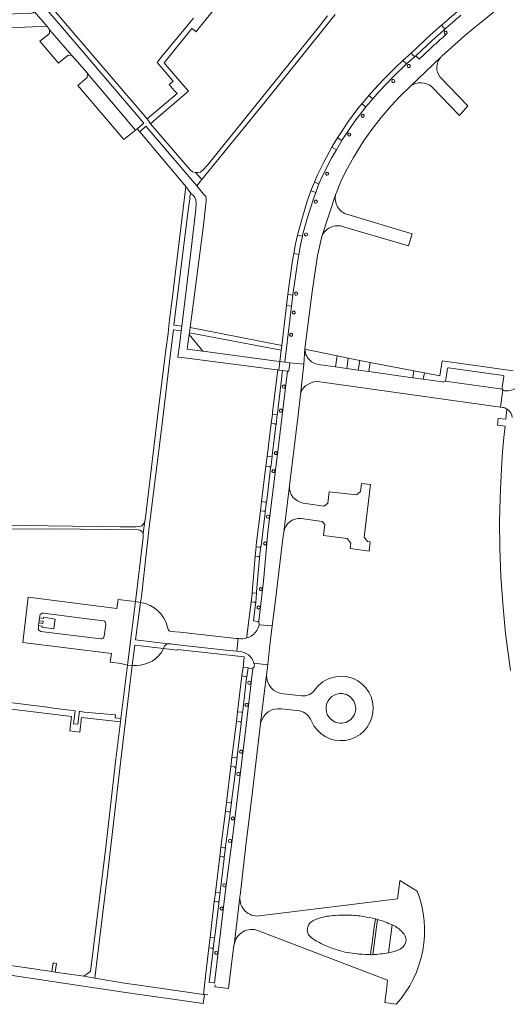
# Model space of a CAD drawing. Extents: x 152048 to 156914, y 461460 to 468786.
# Tile 173 of 256: x 154796 to 154957, y 466678 to 467003. Entities that reach past the tile are written whole.
import ezdxf

# ---------------------------------------------------------------- set-up
doc = ezdxf.new("R2010")
doc.units = 0
doc.header["$LTSCALE"] = 0.75
for name, color, linetype, lineweight in [('B-RO-VH-VERHARDING_ASFALT-GV', 251, 'CONTINUOUS', 18), ('B-RO-VH-VERHARDING_BETONSTRAATSTEEN-GV', 251, 'CONTINUOUS', 18), ('B-RO-VH-VERHARDING_HALFVERHARDING_GRIND-GV', 251, 'CONTINUOUS', 18), ('B-RO-VH-VERHARDING_SIERBESTRATING-GV', 251, 'CONTINUOUS', 18), ('B-RO-VH-VERHARDING_TEGEL-GV', 251, 'CONTINUOUS', 18)]:
    doc.layers.add(name, color=color, linetype=linetype, lineweight=lineweight)

msp = doc.modelspace()

# ---------------------------------------------------------------- linework, layer by layer
at = {"layer": 'B-RO-VH-VERHARDING_ASFALT-GV'}
for points in [[(154852.409, 466899.401), (154852.644, 466901.118), (154853.787, 466909.476), (154857.003, 466934.894), (154857.713, 466940.891), (154857.912, 466942.947), (154857.931, 466943.666), (154857.829, 466944.34), (154857.058, 466945.103), (154854.782, 466947.848), (154837.976, 466967.541), (154835.959, 466965.694), (154851.218, 466947.655), (154851.216, 466947.639), (154852.974, 466945.212), (154853.611, 466944.811), (154854.188, 466943.981), (154854.538, 466943.181), (154854.653, 466942.099), (154854.495, 466940.186), (154852.702, 466925.037), (154849.833, 466901.581), (154849.644, 466900.034), (154848.948, 466894.341), (154848.86, 466893.62), (154848.778, 466892.946), (154848.584, 466891.359), (154850.815, 466891.069), (154879.624, 466887.327), (154881.584, 466887.091), (154881.905, 466887.053), (154882.247, 466889.846), (154880.402, 466890.075), (154856.84, 466893.3), (154851.672, 466894.008), (154852.324, 466898.78)], [(154785.501, 466691.742), (154769.401, 466694.104), (154764.533, 466690.173), (154766.728, 466687.474), (154770.942, 466690.654), (154785.034, 466688.572), (154830.648, 466681.821), (154856.874, 466678.065), (154856.978, 466678.054), (154857.326, 466681.032), (154856.985, 466681.071), (154835.073, 466684.213), (154831.616, 466684.709), (154821.103, 466686.452), (154817.566, 466687.058), (154808.038, 466688.443), (154806.95, 466688.601), (154804.118, 466689.013), (154803.029, 466689.172), (154802.58, 466689.237)]]:
    msp.add_lwpolyline(points, close=True, dxfattribs=at)
for points in [[(154963.409, 466885.292, -0.3510128), (154956.384, 466880.172)], [(154956.384, 466880.172, -0.1803383), (154955.841, 466880.522)], [(154955.714, 466874.758, -0.0959074), (154957.225, 466874.203)], [(154957.225, 466874.203, -0.0094976), (154957.348, 466874.126)], [(154957.348, 466874.126, -0.2517166), (154958.918, 466871.425)]]:
    msp.add_lwpolyline(points, format="xyb", dxfattribs=at)
msp.add_lwpolyline([(154955.841, 466880.522), (154955.11, 466874.852), (154955.714, 466874.758)], dxfattribs=at)
at = {"layer": 'B-RO-VH-VERHARDING_BETONSTRAATSTEEN-GV'}
for points in [[(154935.741, 466990.671), (154943.214, 466997.297), (154946.428, 467000), (154948.004, 467001.325), (154958.966, 467010.23), (154955.342, 467012.86), (154953.979, 467013.844), (154953.247, 467013.271), (154950.009, 467010.681), (154951.016, 467009.444)], [(154898.012, 467003.89), (154894.885, 467000), (154858.39, 466954.656), (154857.132, 466953.299), (154856.089, 466952.368), (154855.138, 466952.225), (154854.406, 466952.197), (154856.469, 466949.923), (154877.244, 466975.487), (154896.94, 467000), (154900.495, 467004.424)], [(154936.43, 466999.959), (154935.622, 467000.853), (154931.976, 466997.634), (154925.626, 466991.668), (154926.426, 466990.785)], [(154927.088, 466990.729), (154927.132, 466990.77), (154932.631, 466995.948), (154936.365, 466999.251), (154936.38, 466999.264)], [(154936.763, 466998.801), (154936.365, 466999.251), (154932.631, 466995.948), (154927.132, 466990.77)], [(154935.622, 467000.853), (154936.43, 466999.959)], [(154936.38, 466999.264), (154936.365, 466999.251), (154936.763, 466998.801)], [(154931.768, 466992.963), (154928.264, 466989.599), (154927.132, 466990.77), (154927.088, 466990.729), (154924.224, 466988.197), (154924.074, 466988.051), (154919.822, 466983.913), (154914.977, 466978.851), (154912.927, 466976.511), (154910.63, 466973.888), (154910.407, 466973.634), (154906.973, 466969.165), (154902.827, 466962.985), (154902.727, 466962.813), (154900.919, 466959.705), (154899.32, 466956.956), (154896.569, 466951.6), (154895.155, 466948.479), (154894.851, 466947.809), (154894.087, 466945.625), (154893.375, 466943.591), (154891.386, 466937.375), (154889.873, 466932.02), (154889.698, 466931.234), (154889.07, 466928.415), (154889.059, 466928.354), (154888.491, 466925.202), (154888.139, 466923.246), (154886.562, 466911.882), (154886.553, 466911.807), (154886.113, 466908.127), (154883.904, 466889.64)], [(154927.132, 466990.77), (154928.264, 466989.599), (154931.768, 466992.963)], [(154926.426, 466990.785), (154925.626, 466991.668), (154922.903, 466989.255)], [(154922.903, 466989.255), (154924.074, 466988.051), (154924.224, 466988.197), (154927.088, 466990.729)], [(154935.374, 466990.3), (154925.507, 466980.85)], [(154925.507, 466980.85), (154935.374, 466990.3)], [(154932.338, 466980.623), (154941.533, 466971.062), (154944.283, 466974.219), (154935.214, 466983.699)], [(154883.904, 466889.64), (154885.514, 466889.443), (154890.163, 466888.954), (154890.528, 466894.071), (154892.956, 466912.916), (154894.707, 466924.832), (154895.28, 466927.752), (154895.963, 466930.686), (154896.017, 466930.851), (154900.751, 466945.172), (154900.9, 466945.623), (154900.911, 466945.649), (154902.42, 466949.267), (154904.174, 466952.887), (154906.511, 466957.181), (154909.881, 466962.605), (154912.575, 466966.489), (154915.679, 466970.434), (154918.935, 466974.145), (154921.906, 466977.33), (154925.216, 466980.639)], [(154900.751, 466945.172), (154896.017, 466930.851)], [(154903.313, 466934.354), (154924.688, 466928.012), (154925.876, 466932.041), (154904.659, 466938.365)], [(154890.528, 466894.071), (154890.163, 466888.954), (154889.033, 466879.047)], [(154885.382, 466848.909), (154885.384, 466848.93), (154888.269, 466872.162), (154889.033, 466879.047), (154890.163, 466888.954), (154885.514, 466889.443), (154885.187, 466886.663), (154884.822, 466886.706), (154883.932, 466879.487), (154881.932, 466862.976), (154878.319, 466833.567), (154876.883, 466817.39), (154875.359, 466804.336), (154875.307, 466803.788)], [(154935.93, 466883.126), (154929.576, 466884.024), (154926.174, 466884.505), (154911.666, 466886.555), (154908.139, 466887.053), (154904.349, 466887.589), (154900.611, 466888.117), (154895.637, 466888.82)], [(154875.307, 466803.788), (154875.359, 466804.336), (154876.883, 466817.39), (154878.319, 466833.567), (154881.932, 466862.976), (154883.932, 466879.487), (154884.822, 466886.706), (154883.131, 466886.905), (154881.416, 466872.777), (154881.387, 466872.527), (154880.976, 466869.016), (154880.946, 466868.759), (154879.727, 466858.822), (154879.686, 466858.507), (154879.215, 466854.932), (154879.183, 466854.693), (154877.919, 466843.996), (154877.88, 466843.706)], [(154937.575, 466887.578), (154937.065, 466883.972)], [(154955.98, 466885.283), (154937.905, 466887.826)], [(154890.75, 466881.859), (154891.67, 466882.433)], [(154895.43, 466883.231), (154955.11, 466874.852), (154955.841, 466880.522)], [(154955.715, 466880.753), (154936.833, 466883.436)], [(154936.833, 466883.436), (154955.715, 466880.753)], [(154955.685, 466881.303), (154956.229, 466884.916)], [(154889.289, 466838.103), (154896.263, 466837.144), (154897.111, 466836.056), (154896.685, 466832.438), (154904.432, 466831.521), (154905.691, 466829.903), (154905.445, 466828.145), (154911.724, 466827.357), (154912.118, 466830.423), (154911.214, 466830.539), (154910.102, 466831.906), (154912.224, 466849.271), (154909.221, 466849.654), (154908.875, 466846.943), (154907.503, 466845.84), (154898.569, 466846.891), (154898.115, 466843.178), (154896.826, 466842.154), (154889.948, 466843.187)], [(154885.382, 466848.909), (154883.537, 466833.567)], [(154883.537, 466833.567), (154885.382, 466848.909)], [(154877.88, 466843.706), (154877.416, 466840.26), (154877.373, 466839.942), (154876.021, 466829.071), (154875.999, 466828.898), (154875.558, 466825.351), (154875.519, 466825.042), (154874.526, 466813.907), (154874.505, 466813.601), (154874.271, 466810.212), (154874.245, 466809.842), (154873.575, 466804.282), (154874.852, 466804.132)], [(154791.365, 466834.721), (154801.669, 466834.615), (154806.979, 466834.642), (154835.518, 466834.339), (154836.055, 466834.253), (154836.513, 466833.929), (154837.107, 466833.267), (154837.668, 466837.254), (154837.235, 466836.283), (154836.631, 466835.652), (154836.277, 466835.542), (154835.991, 466835.453), (154834.754, 466835.366), (154829.658, 466835.286), (154789.862, 466835.887)], [(154875.448, 466803.021), (154875.443, 466803.005), (154879.755, 466802.619), (154880.885, 466812.048), (154882.559, 466826.02), (154883.487, 466833.156)], [(154874.271, 466810.212), (154874.061, 466810.336), (154873.963, 466810.394), (154873.852, 466810.425), (154872.753, 466810.554), (154871.392, 466799.209), (154871.325, 466798.673)], [(154836.27, 466810.33), (154834.612, 466798.056), (154845.412, 466796.71)], [(154874.852, 466804.132), (154873.575, 466804.282), (154874.245, 466809.842), (154874.271, 466810.212)], [(154802.504, 466801.994), (154802.599, 466802.743), (154802.716, 466803.671), (154802.804, 466804.37), (154802.92, 466805.286)], [(154802.92, 466805.286), (154803.01, 466805.998)], [(154804.159, 466806.797), (154819.5, 466804.91), (154823.982, 466804.363)], [(154823.115, 466798.399), (154818.669, 466798.952), (154803.316, 466800.838)], [(154824.751, 466803.249), (154824.219, 466799.263)], [(154845.385, 466801.528), (154845.15, 466802.16)], [(154845.412, 466796.71), (154846.227, 466796.687), (154847.552, 466796.508), (154864.455, 466794.646), (154868.072, 466794.279), (154868.285, 466796.384), (154868.497, 466798.48), (154867.819, 466798.536), (154849.303, 466800.607), (154846.183, 466800.807)], [(154873.653, 466790.395), (154878.224, 466789.844), (154878.873, 466795.256), (154879.755, 466802.619), (154875.443, 466803.005)], [(154875.443, 466803.005), (154875.448, 466803.021)], [(154868.702, 466798.463), (154868.497, 466798.48), (154868.285, 466796.384), (154868.072, 466794.279), (154868.804, 466794.205)], [(154843.85, 466795.142), (154843.814, 466795.146), (154834.376, 466796.323), (154833.47, 466789.61)], [(154843.099, 466793.8), (154843.772, 466794.955), (154843.85, 466795.142)], [(154868.804, 466794.205), (154868.072, 466794.279), (154864.455, 466794.646), (154847.552, 466796.508), (154846.227, 466796.687), (154845.412, 466796.71), (154844.748, 466796.511), (154844.207, 466795.998), (154843.85, 466795.142), (154848.433, 466794.649), (154848.454, 466794.824), (154870.509, 466792.418), (154870.49, 466792.272), (154870.085, 466788.985), (154871.789, 466788.776), (154872.813, 466788.636)], [(154860.628, 466684.742), (154864.31, 466715.456), (154866.888, 466735.376), (154871.105, 466769.776), (154873.234, 466787.754), (154873.407, 466788.792)], [(154873.407, 466788.792), (154873.234, 466787.754), (154871.105, 466769.776), (154866.888, 466735.376), (154864.31, 466715.456), (154860.628, 466684.742)], [(154872.813, 466788.636), (154871.789, 466788.776), (154871.316, 466785.887), (154871.255, 466785.511), (154869.99, 466774.6), (154869.941, 466774.229), (154869.501, 466770.801), (154869.46, 466770.479), (154868.138, 466759.514), (154868.113, 466759.282), (154867.722, 466755.688), (154867.705, 466755.53), (154866.309, 466744.62), (154866.274, 466744.324), (154865.885, 466741.061), (154865.853, 466740.794), (154864.334, 466729.813), (154864.301, 466729.534)], [(154869.116, 466713.714), (154871.06, 466730.22), (154873.2, 466748.017), (154875.902, 466770.492), (154875.903, 466770.5), (154877.824, 466786.492), (154877.824, 466786.504), (154878.224, 466789.844)], [(154878.224, 466789.844), (154873.653, 466790.395)], [(154877.824, 466786.492), (154875.903, 466770.5)], [(154889.393, 466779.55), (154883.422, 466780.242)], [(154882.796, 466775.266), (154888.756, 466774.57)], [(154864.301, 466729.534), (154863.902, 466726.178), (154863.871, 466725.913), (154862.547, 466714.998), (154862.51, 466714.684), (154862.116, 466711.351), (154862.08, 466711.05), (154860.741, 466700.186), (154860.7, 466699.82), (154860.271, 466696.023), (154860.237, 466695.718), (154858.949, 466684.987), (154860.423, 466684.82)], [(154927.59, 466715.167), (154921.822, 466718.684), (154921.476, 466715.886), (154921.08, 466712.594), (154875.436, 466706.952)], [(154860.851, 466684.25), (154860.775, 466683.607), (154865.344, 466682.997), (154867.105, 466697.259), (154867.115, 466697.32), (154869.051, 466713.163)], [(154869.051, 466713.163), (154867.115, 466697.32)], [(154914.486, 466705.804), (154912.891, 466694.17)], [(154918.126, 466694.805), (154919.313, 466704.005)], [(154875.228, 466702.083), (154917.841, 466685.761), (154917.431, 466682.489), (154916.921, 466678.334), (154920.631, 466677.789)], [(154860.423, 466684.82), (154858.949, 466684.987), (154860.237, 466695.718), (154860.271, 466696.023), (154859.937, 466696.293), (154858.795, 466696.461), (154857.455, 466685.064), (154856.985, 466681.071), (154857.326, 466681.032), (154858.434, 466680.905)], [(154910.595, 466694.222), (154910.563, 466694.224)]]:
    msp.add_lwpolyline(points, dxfattribs=at)
for points in [[(154750.372, 466998.27), (154751.721, 466998.329), (154782.344, 466999.676), (154787.668, 466999.836), (154789.576, 466999.894), (154793.096, 467000), (154800.579, 467000.317), (154805.351, 467000.382), (154805.585, 467000.257), (154801.074, 467005.409), (154801.018, 467005.123), (154800.784, 467004.89), (154800.23, 467004.785), (154791.918, 467004.502), (154780.945, 467004.057), (154740.424, 467002.435), (154740.332, 466997.828), (154744.778, 466998.023), (154746.376, 466998.094)], [(154924.074, 466988.051), (154922.903, 466989.255), (154920.308, 466986.771), (154916.525, 466983.048), (154913.36, 466979.613), (154911.642, 466977.635), (154912.927, 466976.511), (154914.977, 466978.851), (154919.822, 466983.913)], [(154909.328, 466974.888), (154910.63, 466973.888), (154912.927, 466976.511), (154911.642, 466977.635), (154910.635, 466976.475)], [(154901.292, 466963.648), (154902.727, 466962.813), (154902.827, 466962.985), (154906.973, 466969.165), (154910.407, 466973.634), (154910.63, 466973.888), (154909.328, 466974.888), (154908.029, 466973.312), (154904.908, 466969.21), (154902.132, 466965.023)], [(154899.427, 466960.575), (154900.919, 466959.705), (154902.727, 466962.813), (154901.292, 466963.648), (154899.555, 466960.805)], [(154900.919, 466959.705), (154899.427, 466960.575), (154896.716, 466955.712), (154894.667, 466951.503), (154893.637, 466949.009), (154895.155, 466948.479), (154896.569, 466951.6), (154899.32, 466956.956)], [(154834.59, 466810.683), (154836.27, 466810.33), (154836.52, 466812.39), (154839.124, 466835.226), (154843.253, 466868.41), (154846.056, 466891.687), (154846.245, 466893.256), (154846.265, 466893.425), (154847.098, 466900.341), (154849.644, 466900.034), (154849.833, 466901.581), (154847.285, 466901.895), (154851.993, 466939.845), (154852.483, 466943.403), (154852.523, 466944.457), (154852.695, 466945.075), (154852.974, 466945.212), (154851.216, 466947.639), (154846.631, 466909.427), (154846.412, 466907.922), (154845.589, 466901.784), (154845.352, 466899.154), (154844.653, 466893.616), (154842.119, 466873.545), (154837.914, 466838.398), (154837.668, 466837.254), (154837.107, 466833.267), (154837.142, 466832.079), (154837.151, 466831.779)], [(154892.502, 466946.175), (154894.087, 466945.625), (154894.851, 466947.809), (154895.155, 466948.479), (154893.637, 466949.009), (154892.698, 466946.733)], [(154888.069, 466931.599), (154889.698, 466931.234), (154889.873, 466932.02), (154891.386, 466937.375), (154893.375, 466943.591), (154894.087, 466945.625), (154892.502, 466946.175), (154891.303, 466942.756), (154889.689, 466937.54), (154888.168, 466932.046)], [(154888.069, 466931.599), (154887.433, 466928.718), (154887.28, 466928.028), (154886.826, 466925.495), (154888.491, 466925.202), (154889.059, 466928.354), (154889.07, 466928.415), (154889.698, 466931.234)], [(154884.906, 466912.005), (154886.553, 466911.807), (154886.562, 466911.882), (154888.139, 466923.246), (154888.491, 466925.202), (154886.826, 466925.495), (154886.425, 466923.259), (154885.498, 466916.942)], [(154884.464, 466908.324), (154886.113, 466908.127), (154886.553, 466911.807), (154884.906, 466912.005)], [(154886.113, 466908.127), (154884.464, 466908.324), (154882.881, 466895.127), (154882.7, 466893.625), (154882.247, 466889.846), (154883.904, 466889.64)], [(154851.672, 466894.008), (154856.84, 466893.3), (154852.324, 466898.78)], [(154855.544, 466900.543), (154852.644, 466901.118), (154852.409, 466899.401), (154882.7, 466893.625), (154882.881, 466895.127)], [(154885.514, 466889.443), (154883.904, 466889.64), (154882.247, 466889.846), (154881.905, 466887.053), (154883.131, 466886.905), (154884.822, 466886.706), (154885.187, 466886.663)], [(154881.387, 466872.527), (154881.416, 466872.777), (154883.131, 466886.905), (154881.905, 466887.053), (154881.584, 466887.091), (154879.858, 466873.115), (154879.781, 466872.496), (154880.997, 466872.368), (154881.248, 466872.47)], [(154881.387, 466872.527), (154881.248, 466872.47), (154880.997, 466872.368), (154879.781, 466872.496), (154879.403, 466869.434), (154880.621, 466869.269), (154880.976, 466869.016)], [(154880.976, 466869.016), (154880.621, 466869.269), (154879.403, 466869.434), (154878.061, 466858.563), (154879.168, 466858.425), (154879.686, 466858.507), (154879.727, 466858.822), (154880.946, 466868.759)], [(154879.215, 466854.932), (154879.686, 466858.507), (154879.168, 466858.425), (154878.061, 466858.563), (154877.668, 466855.381), (154878.854, 466855.223)], [(154879.215, 466854.932), (154878.854, 466855.223), (154877.668, 466855.381), (154876.219, 466843.656), (154877.357, 466843.523), (154877.88, 466843.706), (154877.919, 466843.996), (154879.183, 466854.693)], [(154877.416, 466840.26), (154877.88, 466843.706), (154877.357, 466843.523), (154876.219, 466843.656), (154875.845, 466840.625), (154877.017, 466840.47)], [(154877.416, 466840.26), (154877.017, 466840.47), (154875.845, 466840.625), (154874.458, 466829.401), (154874.403, 466828.754), (154875.47, 466828.661), (154875.643, 466828.674), (154875.999, 466828.898), (154876.021, 466829.071), (154877.373, 466839.942)], [(154875.999, 466828.898), (154875.643, 466828.674), (154875.47, 466828.661), (154874.403, 466828.754), (154874.141, 466825.692), (154875.202, 466825.582), (154875.558, 466825.351)], [(154875.558, 466825.351), (154875.202, 466825.582), (154874.141, 466825.692), (154873.101, 466813.572), (154874.008, 466813.496), (154874.505, 466813.601), (154874.526, 466813.907), (154875.519, 466825.042)], [(154832.461, 466810.878), (154828.841, 466811.329), (154828.469, 466808.434), (154799.196, 466812.084), (154798.268, 466804.603), (154797.348, 466797.185), (154826.612, 466793.531), (154826.261, 466790.659), (154829.898, 466790.198), (154830.961, 466789.946), (154831.972, 466789.707), (154833.283, 466800.19), (154834.59, 466810.683), (154832.472, 466810.877)], [(154834.376, 466796.323), (154843.814, 466795.146), (154843.85, 466795.142), (154844.207, 466795.998), (154844.748, 466796.511), (154845.412, 466796.71), (154834.612, 466798.056), (154836.27, 466810.33), (154834.59, 466810.683), (154833.283, 466800.19), (154831.972, 466789.707), (154833.47, 466789.61)], [(154872.753, 466810.554), (154873.852, 466810.425), (154873.963, 466810.394), (154874.061, 466810.336), (154874.271, 466810.212), (154874.505, 466813.601), (154874.008, 466813.496), (154873.101, 466813.572), (154873.065, 466813.153)], [(154802.92, 466805.286), (154802.804, 466804.37), (154804.067, 466804.177), (154803.946, 466803.482), (154802.716, 466803.671), (154802.599, 466802.743), (154803.739, 466802.573), (154803.694, 466802.277), (154807.596, 466801.676), (154808.08, 466804.903), (154804.209, 466805.511), (154804.147, 466805.116)], [(154831.972, 466789.707), (154829.787, 466772.094), (154829.647, 466770.96), (154828.007, 466757.742), (154824.784, 466729.603), (154819.733, 466688.6), (154817.566, 466687.058), (154821.103, 466686.452), (154821.849, 466691.883), (154825.481, 466721.509), (154829.667, 466757.506), (154832.692, 466783.155), (154833.21, 466787.55), (154833.47, 466789.61)], [(154869.737, 466786.154), (154871.316, 466785.887), (154871.789, 466788.776), (154870.085, 466788.985)], [(154871.316, 466785.887), (154869.737, 466786.154), (154868.278, 466774.283), (154869.528, 466774.136), (154869.941, 466774.229), (154869.99, 466774.6), (154871.255, 466785.511)], [(154867.892, 466771.145), (154869.141, 466770.985), (154869.501, 466770.801), (154869.941, 466774.229), (154869.528, 466774.136), (154868.278, 466774.283)], [(154866.433, 466759.27), (154867.729, 466759.13), (154868.113, 466759.282), (154868.138, 466759.514), (154869.46, 466770.479), (154869.501, 466770.801), (154869.141, 466770.985), (154867.892, 466771.145)], [(154868.113, 466759.282), (154867.729, 466759.13), (154866.433, 466759.27), (154866.063, 466756.261), (154867.274, 466756.114), (154867.399, 466756.03), (154867.722, 466755.688)], [(154864.602, 466744.372), (154865.777, 466744.221), (154865.937, 466744.221), (154866.274, 466744.324), (154866.309, 466744.62), (154867.705, 466755.53), (154867.722, 466755.688), (154867.399, 466756.03), (154867.274, 466756.114), (154866.063, 466756.261)], [(154864.248, 466741.492), (154865.425, 466741.345), (154865.59, 466741.296), (154865.885, 466741.061), (154866.274, 466744.324), (154865.937, 466744.221), (154865.777, 466744.221), (154864.602, 466744.372)], [(154864.248, 466741.492), (154862.776, 466729.514), (154863.799, 466729.39), (154863.959, 466729.394), (154864.301, 466729.534), (154864.334, 466729.813), (154865.853, 466740.794), (154865.885, 466741.061), (154865.59, 466741.296), (154865.425, 466741.345)], [(154862.417, 466726.598), (154863.515, 466726.45), (154863.902, 466726.178), (154864.301, 466729.534), (154863.959, 466729.394), (154863.799, 466729.39), (154862.776, 466729.514)], [(154860.954, 466714.71), (154862.077, 466714.579), (154862.51, 466714.684), (154862.547, 466714.998), (154863.871, 466725.913), (154863.902, 466726.178), (154863.515, 466726.45), (154862.417, 466726.598)], [(154862.116, 466711.351), (154862.51, 466714.684), (154862.077, 466714.579), (154860.954, 466714.71), (154860.651, 466712.24), (154860.594, 466711.754), (154861.774, 466711.596)], [(154859.196, 466699.869), (154860.181, 466699.754), (154860.7, 466699.82), (154860.741, 466700.186), (154862.08, 466711.05), (154862.116, 466711.351), (154861.774, 466711.596), (154860.594, 466711.754)], [(154860.7, 466699.82), (154860.181, 466699.754), (154859.196, 466699.869), (154858.795, 466696.461), (154859.937, 466696.293), (154860.271, 466696.023)]]:
    msp.add_lwpolyline(points, close=True, dxfattribs=at)
for points in [[(154940.944, 467005.404, 0.0023391), (154935.622, 467000.853)], [(154936.38, 466999.264, -0.0032268), (154942.036, 467004.132)], [(154942.036, 467004.132, 0.0032268), (154936.38, 466999.264)], [(154936.43, 466999.959, -0.3970347), (154936.38, 466999.264)], [(154936.38, 466999.264, 0.3970347), (154936.43, 466999.959)], [(154936.763, 466998.801, -0.9311414), (154937.3, 466997.973)], [(154931.768, 466992.963, -0.008166), (154937.3, 466997.973)], [(154937.3, 466997.973, 0.008166), (154931.768, 466992.963)], [(154937.3, 466997.973, -1.0744653), (154936.763, 466998.801)], [(154927.088, 466990.729, -0.4050039), (154926.426, 466990.785)], [(154926.426, 466990.785, 0.4050039), (154927.088, 466990.729)], [(154935.214, 466983.699, -0.3708517), (154935.374, 466990.3)], [(154935.374, 466990.3, -0.0243895), (154935.741, 466990.671)], [(154924.327, 466987.396, -0.416), (154924.827, 466987.896)], [(154924.827, 466986.896, -0.416), (154924.327, 466987.396)], [(154924.827, 466987.896, -0.416), (154925.327, 466987.396)], [(154925.327, 466987.396, -0.416), (154924.827, 466986.896)], [(154919.167, 466982.433, -0.416), (154919.667, 466982.933)], [(154919.667, 466982.933, -0.412), (154920.167, 466982.433)], [(154919.667, 466981.933, -0.416), (154919.167, 466982.433)], [(154920.167, 466982.433, -0.416), (154919.667, 466981.933)], [(154925.216, 466980.639, -0.0161608), (154925.507, 466980.85)], [(154925.507, 466980.85, -0.3312829), (154932.338, 466980.623)], [(154909.122, 466970.951, -0.416), (154909.622, 466971.451)], [(154909.622, 466970.451, -0.416), (154909.122, 466970.951)], [(154909.622, 466971.451, -0.416), (154910.122, 466970.951)], [(154910.122, 466970.951, -0.412), (154909.622, 466970.451)], [(154904.648, 466964.762, -0.416), (154905.148, 466965.262)], [(154905.148, 466964.262, -0.416), (154904.648, 466964.762)], [(154905.148, 466965.262, -0.412), (154905.648, 466964.762)], [(154905.648, 466964.762, -0.416), (154905.148, 466964.262)], [(154897.34, 466951.837, -0.416), (154897.84, 466952.337)], [(154897.84, 466951.337, -0.416), (154897.34, 466951.837)], [(154897.84, 466952.337, -0.416), (154898.34, 466951.837)], [(154898.34, 466951.837, -0.412), (154897.84, 466951.337)], [(154904.659, 466938.365, -0.421011), (154900.751, 466945.172)], [(154893.621, 466942.641, -0.416), (154894.121, 466943.141)], [(154894.121, 466942.141, -0.416), (154893.621, 466942.641)], [(154894.121, 466943.141, -0.416), (154894.621, 466942.641)], [(154894.621, 466942.641, -0.412), (154894.121, 466942.141)], [(154896.017, 466930.851, -0.4171301), (154903.313, 466934.354)], [(154890.373, 466931.762, -0.416), (154890.873, 466932.262)], [(154890.873, 466931.262, -0.416), (154890.373, 466931.762)], [(154890.873, 466932.262, -0.416), (154891.373, 466931.762)], [(154891.373, 466931.762, -0.412), (154890.873, 466931.262)], [(154887.106, 466912.272, -0.416), (154887.606, 466912.772)], [(154887.606, 466911.772, -0.416), (154887.106, 466912.272)], [(154887.606, 466912.772, -0.416), (154888.106, 466912.272)], [(154888.106, 466912.272, -0.412), (154887.606, 466911.772)], [(154886.348, 466906.081, -0.416), (154886.848, 466906.581)], [(154886.848, 466905.581, -0.416), (154886.348, 466906.081)], [(154886.848, 466906.581, -0.412), (154887.348, 466906.081)], [(154887.348, 466906.081, -0.416), (154886.848, 466905.581)], [(154885.475, 466898.686, -0.412), (154885.975, 466899.186)], [(154885.975, 466898.186, -0.416), (154885.475, 466898.686)], [(154885.975, 466899.186, -0.416), (154886.475, 466898.686)], [(154886.475, 466898.686, -0.416), (154885.975, 466898.186)], [(154892.713, 466889.81, -0.2416202), (154890.528, 466894.071)], [(154895.637, 466888.82, -0.1155495), (154892.713, 466889.81)], [(154937.905, 466887.826, 0.4079504), (154937.575, 466887.578)], [(154956.229, 466884.916, 0.3670958), (154955.98, 466885.283)], [(154883.038, 466881.595, -0.416), (154883.538, 466882.095)], [(154883.538, 466882.095, -0.416), (154884.038, 466881.595)], [(154891.67, 466882.433, -0.1574661), (154895.43, 466883.231)], [(154936.833, 466883.436, -0.2679688), (154935.93, 466883.126)], [(154937.065, 466883.972, -0.1564728), (154936.833, 466883.436)], [(154883.538, 466881.095, -0.412), (154883.038, 466881.595)], [(154884.038, 466881.595, -0.416), (154883.538, 466881.095)], [(154889.033, 466879.047, -0.1988978), (154890.75, 466881.859)], [(154955.715, 466880.753, -0.1526699), (154955.685, 466881.303)], [(154955.841, 466880.522, -0.0697604), (154955.715, 466880.753)], [(154882.085, 466873.664, -0.416), (154882.585, 466874.164)], [(154882.585, 466873.164, -0.416), (154882.085, 466873.664)], [(154882.585, 466874.164, -0.416), (154883.085, 466873.664)], [(154883.085, 466873.664, -0.412), (154882.585, 466873.164)], [(154880.403, 466859.65, -0.412), (154880.903, 466860.15)], [(154880.903, 466859.15, -0.416), (154880.403, 466859.65)], [(154880.903, 466860.15, -0.416), (154881.403, 466859.65)], [(154881.403, 466859.65, -0.416), (154880.903, 466859.15)], [(154879.639, 466853.71, -0.416), (154880.139, 466854.21)], [(154880.139, 466853.21, -0.412), (154879.639, 466853.71)], [(154880.139, 466854.21, -0.416), (154880.639, 466853.71)], [(154880.639, 466853.71, -0.416), (154880.139, 466853.21)], [(154889.948, 466843.187, -0.3833683), (154885.382, 466848.909)], [(154877.845, 466838.706, -0.416), (154878.345, 466839.206)], [(154878.345, 466838.206, -0.416), (154877.845, 466838.706)], [(154878.345, 466839.206, -0.412), (154878.845, 466838.706)], [(154878.845, 466838.706, -0.416), (154878.345, 466838.206)], [(154883.537, 466833.567, -0.3919065), (154889.289, 466838.103)], [(154883.487, 466833.156, -0.0194725), (154883.537, 466833.567)], [(154876.89, 466829.848, -0.416), (154877.39, 466830.348)], [(154877.39, 466830.348, -0.416), (154877.89, 466829.848)], [(154877.39, 466829.348, -0.416), (154876.89, 466829.848)], [(154877.89, 466829.848, -0.416), (154877.39, 466829.348)], [(154875.435, 466814.781, -0.416), (154875.935, 466815.281)], [(154875.935, 466814.281, -0.416), (154875.435, 466814.781)], [(154875.935, 466815.281, -0.416), (154876.435, 466814.781)], [(154876.435, 466814.781, -0.416), (154875.935, 466814.281)], [(154845.15, 466802.16, 0.3166012), (154836.27, 466810.33)], [(154874.744, 466808.715, -0.416), (154875.244, 466809.215)], [(154875.244, 466808.215, -0.416), (154874.744, 466808.715)], [(154875.244, 466809.215, -0.416), (154875.744, 466808.715)], [(154875.744, 466808.715, -0.412), (154875.244, 466808.215)], [(154803.01, 466805.998, -0.4303132), (154804.159, 466806.797)], [(154823.982, 466804.363, -0.3743867), (154824.751, 466803.249)], [(154875.307, 466803.788, 0.158839), (154874.852, 466804.132)], [(154874.852, 466804.132, -0.158839), (154875.307, 466803.788)], [(154803.316, 466800.838, -0.43795), (154802.504, 466801.994)], [(154846.183, 466800.807, -0.2402399), (154845.385, 466801.528)], [(154873.246, 466799.599, 0.1647272), (154875.443, 466803.005)], [(154875.443, 466803.005, -0.1647272), (154873.246, 466799.599)], [(154875.448, 466803.021, 0.2203233), (154875.307, 466803.788)], [(154875.307, 466803.788, -0.2203233), (154875.448, 466803.021)], [(154824.219, 466799.263, -0.465465), (154823.115, 466798.399)], [(154871.325, 466798.673, -0.1036745), (154868.702, 466798.463)], [(154871.325, 466798.673, 0.084109), (154873.246, 466799.599)], [(154873.246, 466799.599, -0.084109), (154871.325, 466798.673)], [(154868.804, 466794.205, -0.3250847), (154873.653, 466790.395)], [(154873.653, 466790.395, 0.3250847), (154868.804, 466794.205)], [(154833.47, 466789.61, 0.2654775), (154843.099, 466793.8)], [(154873.407, 466788.792, -0.1682416), (154872.813, 466788.636)], [(154872.813, 466788.636, 0.1682416), (154873.407, 466788.792)], [(154873.819, 466789.589, -0.2557268), (154873.407, 466788.792)], [(154873.407, 466788.792, 0.2557268), (154873.819, 466789.589)], [(154873.653, 466790.395, -0.0395575), (154873.819, 466789.589)], [(154873.819, 466789.589, 0.0395575), (154873.653, 466790.395)], [(154883.422, 466780.242, -0.4005778), (154877.824, 466786.492)], [(154892.643, 466771.265, 3.7421692), (154893.931, 466781.799)], [(154871.674, 466783.911, -0.416), (154872.174, 466784.411)], [(154872.174, 466783.411, -0.416), (154871.674, 466783.911)], [(154872.174, 466784.411, -0.412), (154872.674, 466783.911)], [(154872.674, 466783.911, -0.416), (154872.174, 466783.411)], [(154893.931, 466781.799, -0.2968651), (154889.393, 466779.55)], [(154901.377, 466770.648, -0.949503), (154902.909, 466780.291)], [(154902.909, 466780.291, -1.0554807), (154901.377, 466770.648)], [(154870.773, 466776.582, -0.416), (154871.273, 466777.082)], [(154871.273, 466776.082, -0.416), (154870.773, 466776.582)], [(154871.273, 466777.082, -0.416), (154871.773, 466776.582)], [(154871.773, 466776.582, -0.412), (154871.273, 466776.082)], [(154875.903, 466770.5, -0.4001192), (154882.796, 466775.266)], [(154888.756, 466774.57, -0.2630801), (154892.643, 466771.265)], [(154868.966, 466761.148, -0.416), (154869.466, 466761.648)], [(154869.466, 466760.648, -0.412), (154868.966, 466761.148)], [(154869.466, 466761.648, -0.416), (154869.966, 466761.148)], [(154869.966, 466761.148, -0.416), (154869.466, 466760.648)], [(154868.035, 466753.772, -0.416), (154868.535, 466754.272)], [(154868.535, 466753.272, -0.416), (154868.035, 466753.772)], [(154868.535, 466754.272, -0.416), (154869.035, 466753.772)], [(154869.035, 466753.772, -0.412), (154868.535, 466753.272)], [(154866.209, 466739.116, -0.412), (154866.709, 466739.616)], [(154866.709, 466738.616, -0.416), (154866.209, 466739.116)], [(154866.709, 466739.616, -0.416), (154867.209, 466739.116)], [(154867.209, 466739.116, -0.416), (154866.709, 466738.616)], [(154865.297, 466731.696, -0.416), (154865.797, 466732.196)], [(154865.797, 466731.196, -0.416), (154865.297, 466731.696)], [(154865.797, 466732.196, -0.416), (154866.297, 466731.696)], [(154866.297, 466731.696, -0.412), (154865.797, 466731.196)], [(154863.414, 466717.038, -0.416), (154863.914, 466717.538)], [(154863.914, 466716.538, -0.416), (154863.414, 466717.038)], [(154863.914, 466717.538, -0.416), (154864.414, 466717.038)], [(154864.414, 466717.038, -0.416), (154863.914, 466716.538)], [(154875.436, 466706.952, -0.4664982), (154869.051, 466713.163)], [(154869.051, 466713.163, -0.0234808), (154869.116, 466713.714)], [(154920.631, 466677.789, 0.2840409), (154927.59, 466715.167)], [(154862.502, 466709.391, -0.416), (154863.002, 466709.891)], [(154863.002, 466709.891, -0.416), (154863.502, 466709.391)], [(154863.002, 466708.891, -0.412), (154862.502, 466709.391)], [(154863.502, 466709.391, -0.416), (154863.002, 466708.891)], [(154895.322, 466706.233, -0.066435), (154900.516, 466707.07)], [(154900.516, 466707.07, -0.0304847), (154904.944, 466707.215)], [(154904.944, 466707.215, -0.0147804), (154907.383, 466707.067)], [(154907.383, 466707.067, -0.0157673), (154909.913, 466706.757)], [(154909.913, 466706.757, -0.0200673), (154913.803, 466705.975)], [(154891.318, 466702.71, -0.1643933), (154892.486, 466704.912)], [(154892.486, 466704.912, -0.0857936), (154895.322, 466706.233)], [(154913.803, 466705.975, -0.0044782), (154914.486, 466705.804)], [(154919.313, 466704.005, 0.025924), (154914.486, 466705.804)], [(154914.486, 466705.804, -0.025924), (154919.313, 466704.005)], [(154919.313, 466704.005, -0.1161727), (154922.776, 466701.521)], [(154867.115, 466697.32, -0.4911588), (154875.228, 466702.083)], [(154892.199, 466700.145, -0.2367087), (154891.318, 466702.71)], [(154894.392, 466698.651, -0.0528901), (154892.199, 466700.145)], [(154922.776, 466701.521, -0.199356), (154923.943, 466698.899)], [(154898.274, 466696.79, -0.0336651), (154894.392, 466698.651)], [(154902.967, 466695.219, -0.0322046), (154898.274, 466696.79)], [(154923.943, 466698.899, -0.2368095), (154922.105, 466696.093)], [(154860.755, 466694.76, -0.416), (154861.255, 466695.26)], [(154861.255, 466694.26, -0.416), (154860.755, 466694.76)], [(154861.255, 466695.26, -0.412), (154861.755, 466694.76)], [(154861.755, 466694.76, -0.416), (154861.255, 466694.26)], [(154906.106, 466694.642, -0.026427), (154902.967, 466695.219)], [(154910.563, 466694.224, -0.0206494), (154906.106, 466694.642)], [(154912.184, 466694.165, -0.0157355), (154910.595, 466694.222)], [(154912.891, 466694.17, -0.0070618), (154912.184, 466694.165)], [(154912.891, 466694.17, 0.0315411), (154918.126, 466694.805)], [(154918.126, 466694.805, -0.0315411), (154912.891, 466694.17)], [(154921.747, 466695.91, -0.0554835), (154918.126, 466694.805)], [(154922.105, 466696.093, -0.0311532), (154921.747, 466695.91)]]:
    msp.add_lwpolyline(points, format="xyb", dxfattribs=at)
at = {"layer": 'B-RO-VH-VERHARDING_HALFVERHARDING_GRIND-GV'}
for points in [[(154902.909, 466780.291, 0.949503), (154901.377, 466770.648)], [(154901.377, 466770.648, 1.0554807), (154902.909, 466780.291)]]:
    msp.add_lwpolyline(points, format="xyb", dxfattribs=at)
at = {"layer": 'B-RO-VH-VERHARDING_SIERBESTRATING-GV'}
msp.add_lwpolyline([(154853.747, 467003.196), (154852.62, 467001.836), (154851.104, 467000), (154843.172, 466990.39), (154841.695, 466988.571), (154847.003, 466982.339), (154845.719, 466981.248), (154847.403, 466979.267), (154848.313, 466978.331), (154838.413, 466969.976), (154839.555, 466968.339), (154841.552, 466970.047), (154852.136, 466979.102), (154845.083, 466987.27), (154844.044, 466988.473), (154853.223, 466999.734), (154854.455, 466998.719), (154854.586, 466998.676), (154855.653, 467000), (154881.696, 467032.301)], dxfattribs=at)
for points in [[(154818.682, 466984.91), (154834.533, 466966.201), (154835.124, 466966.682), (154837.306, 466968.494), (154810.487, 467000), (154799.418, 467013.004), (154796.829, 467010.723), (154800.928, 467005.773), (154801.074, 467005.409), (154805.585, 467000.257), (154805.785, 467000), (154806.097, 466999.595), (154806.255, 466999.271), (154806.253, 466999.264), (154813.565, 466990.891), (154813.576, 466990.89), (154818.69, 466985.071)], [(154800.701, 467014.092), (154799.418, 467013.004), (154810.487, 467000), (154837.306, 466968.494), (154835.124, 466966.682), (154835.959, 466965.694), (154837.976, 466967.541), (154854.782, 466947.848), (154856.469, 466949.923), (154854.406, 466952.197), (154853.419, 466952.463), (154852.585, 466953.108), (154839.555, 466968.339), (154838.413, 466969.976), (154812.693, 467000), (154801.788, 467012.812), (154801.794, 467012.816)], [(154806.253, 466999.264), (154806.175, 466998.922), (154806.158, 466998.276), (154806.104, 466998.061), (154806.004, 466997.92), (154802.981, 466995.556), (154809.154, 466988.345), (154812.365, 466991.016), (154813.565, 466990.891)], [(154830.727, 466963.108), (154834.533, 466966.201), (154818.682, 466984.91), (154818.614, 466983.563), (154815.489, 466980.938)]]:
    msp.add_lwpolyline(points, close=True, dxfattribs=at)
at = {"layer": 'B-RO-VH-VERHARDING_TEGEL-GV'}
for points in [[(154901.124, 466891.788), (154891.04, 466893.823), (154890.528, 466894.071)], [(154895.637, 466888.82), (154900.611, 466888.117), (154901.124, 466891.788)], [(154959.248, 466886.807), (154935.834, 466890.088), (154935.081, 466885.195), (154929.959, 466886.155), (154929.576, 466884.024), (154935.93, 466883.126)], [(154937.065, 466883.972), (154937.575, 466887.578)], [(154937.905, 466887.826), (154955.98, 466885.283)], [(154956.229, 466884.916), (154955.685, 466881.303)], [(154957.225, 466874.203), (154956.871, 466870.824), (154954.326, 466871.098), (154954.051, 466868.854), (154956.637, 466868.595), (154956.245, 466864.858), (154955.783, 466860.101), (154955.55, 466856.517)], [(154955.55, 466856.517), (154955.275, 466852.277), (154955.075, 466847.714), (154954.942, 466844.687), (154954.788, 466837.093), (154954.913, 466828.245), (154955.204, 466818.914), (154955.94, 466808.707), (154956.792, 466800.176), (154958.35, 466787.982)], [(154913.803, 466705.975), (154913.432, 466703.271), (154912.6, 466697.203), (154912.446, 466696.08), (154912.184, 466694.165)], [(154912.891, 466694.17), (154914.486, 466705.804)]]:
    msp.add_lwpolyline(points, dxfattribs=at)
for points in [[(154890.528, 466894.071, 0.2416202), (154892.713, 466889.81)], [(154892.713, 466889.81, 0.1155495), (154895.637, 466888.82)], [(154937.575, 466887.578, -0.4079504), (154937.905, 466887.826)], [(154955.98, 466885.283, -0.3670958), (154956.229, 466884.916)], [(154956.384, 466880.172, 0.3510128), (154963.409, 466885.292)], [(154935.93, 466883.126, 0.2679688), (154936.833, 466883.436)], [(154936.833, 466883.436, 0.1564728), (154937.065, 466883.972)], [(154955.685, 466881.303, 0.1526699), (154955.715, 466880.753)], [(154955.715, 466880.753, 0.0697604), (154955.841, 466880.522)], [(154955.841, 466880.522, 0.1803383), (154956.384, 466880.172)], [(154957.348, 466874.126, 0.0094976), (154957.225, 466874.203)], [(154958.918, 466871.425, 0.2517166), (154957.348, 466874.126)], [(154914.486, 466705.804, 0.0044782), (154913.803, 466705.975)], [(154912.184, 466694.165, 0.0070618), (154912.891, 466694.17)]]:
    msp.add_lwpolyline(points, format="xyb", dxfattribs=at)
for points in [[(154904.839, 466891.038), (154901.124, 466891.788), (154900.611, 466888.117), (154904.349, 466887.589)], [(154908.643, 466890.27), (154904.839, 466891.038), (154904.349, 466887.589), (154908.139, 466887.053)], [(154912.105, 466889.59), (154909.802, 466890.036), (154908.643, 466890.27), (154908.139, 466887.053), (154911.666, 466886.555)], [(154926.505, 466886.807), (154912.105, 466889.59), (154911.666, 466886.555), (154926.174, 466884.505)], [(154929.959, 466886.155), (154927.186, 466886.675), (154926.505, 466886.807), (154926.174, 466884.505), (154929.576, 466884.024)], [(154816.047, 466774.458), (154815.526, 466770.186), (154814.162, 466770.356), (154814.716, 466774.655), (154807.507, 466775.544), (154805.561, 466775.836), (154789.334, 466777.817), (154789.049, 466775.683), (154813.468, 466772.795), (154812.851, 466768.001), (154816.215, 466767.58), (154816.804, 466772.403), (154829.647, 466770.96), (154829.787, 466772.094), (154828.818, 466772.196), (154827.876, 466772.296), (154827.966, 466773.347), (154817.67, 466774.196)], [(154807.379, 466691.432), (154806.95, 466688.601), (154808.038, 466688.443), (154808.466, 466691.264)]]:
    msp.add_lwpolyline(points, close=True, dxfattribs=at)

doc.saveas('drawing.dxf')
